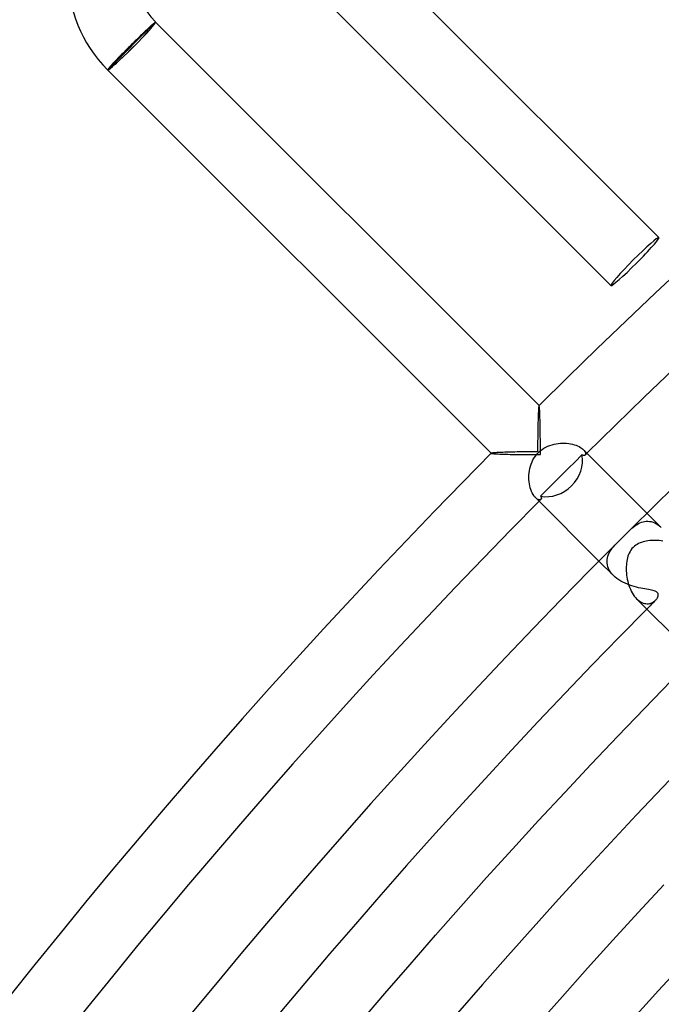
# Model space of a CAD drawing. Header units: millimetres. Extents: x -430 to 430, y -430 to 430.
# Tile 35 of 116: x -305 to -267, y 242 to 300. Entities that reach past the tile are written whole.
import ezdxf

# ---------------------------------------------------------------- set-up
doc = ezdxf.new("R2010")
doc.units = ezdxf.units.MM
doc.layers.add('HIDDEN', color=7, linetype='Continuous')
doc.layers.add('THICK', color=7, linetype='Continuous')

msp = doc.modelspace()

# ---------------------------------------------------------------- linework, layer by layer
at = {"layer": 'HIDDEN'}
for p, q in [((-299.743, 297.056), (-297.056, 299.743)), ((-297.056, 299.743), (-296.985, 299.813)), ((-299.813, 296.985), (-299.743, 297.056)), ((-274.355, 277.181), (-274.356, 277.18)), ((-274.354, 277.181), (-274.355, 277.181)), ((-274.355, 277.181), (-274.355, 277.181)), ((-274.354, 277.182), (-274.351, 277.18)), ((-274.353, 277.181), (-274.354, 277.181)), ((-274.352, 277.18), (-274.353, 277.181)), ((-274.351, 277.18), (-274.352, 277.18)), ((-274.345, 277.165), (-274.351, 277.18)), ((-274.339, 277.135), (-274.345, 277.165)), ((-274.333, 277.09), (-274.339, 277.135)), ((-274.327, 277.031), (-274.333, 277.09)), ((-274.322, 276.959), (-274.327, 277.031)), ((-274.317, 276.875), (-274.322, 276.959)), ((-274.312, 276.781), (-274.317, 276.875)), ((-274.308, 276.677), (-274.312, 276.781)), ((-274.303, 276.566), (-274.308, 276.677)), ((-274.3, 276.447), (-274.303, 276.566)), ((-274.296, 276.323), (-274.3, 276.447)), ((-274.293, 276.193), (-274.296, 276.323)), ((-274.29, 276.059), (-274.293, 276.193)), ((-274.287, 275.921), (-274.29, 276.059)), ((-274.285, 275.78), (-274.287, 275.921)), ((-274.283, 275.635), (-274.285, 275.78)), ((-274.281, 275.489), (-274.283, 275.635)), ((-274.279, 275.341), (-274.281, 275.489)), ((-274.278, 275.191), (-274.279, 275.341)), ((-274.277, 275.04), (-274.278, 275.191)), ((-274.276, 274.888), (-274.277, 275.04)), ((-277.182, 274.354), (-277.18, 274.351)), ((-277.18, 274.356), (-277.181, 274.355)), ((-277.181, 274.355), (-277.181, 274.355)), ((-277.181, 274.355), (-277.181, 274.354)), ((-277.181, 274.354), (-277.181, 274.353)), ((-277.181, 274.353), (-277.18, 274.352)), ((-277.18, 274.352), (-277.18, 274.351)), ((-277.18, 274.351), (-277.165, 274.345)), ((-277.165, 274.345), (-277.135, 274.339)), ((-274.275, 274.734), (-274.276, 274.888)), ((-274.275, 274.581), (-274.275, 274.734)), ((-274.274, 274.428), (-274.275, 274.581)), ((-274.274, 274.274), (-274.274, 274.428)), ((-271.736, 274.564), (-271.69, 274.513)), ((-271.69, 274.513), (-271.654, 274.463)), ((-271.654, 274.463), (-271.629, 274.416)), ((-271.629, 274.416), (-271.614, 274.372)), ((-271.614, 274.372), (-271.607, 274.332)), ((-277.135, 274.339), (-277.09, 274.333)), ((-277.09, 274.333), (-277.031, 274.327)), ((-277.031, 274.327), (-276.959, 274.322)), ((-276.959, 274.322), (-276.875, 274.317)), ((-276.875, 274.317), (-276.781, 274.312)), ((-276.781, 274.312), (-276.677, 274.308)), ((-276.677, 274.308), (-276.566, 274.303)), ((-276.566, 274.303), (-276.447, 274.3)), ((-276.447, 274.3), (-276.323, 274.296)), ((-276.323, 274.296), (-276.193, 274.293)), ((-276.193, 274.293), (-276.059, 274.29)), ((-276.059, 274.29), (-275.921, 274.287)), ((-275.921, 274.287), (-275.78, 274.285)), ((-275.78, 274.285), (-275.635, 274.283)), ((-275.635, 274.283), (-275.489, 274.281)), ((-275.489, 274.281), (-275.341, 274.279)), ((-275.341, 274.279), (-275.191, 274.278)), ((-275.191, 274.278), (-275.04, 274.277)), ((-275.04, 274.277), (-274.888, 274.276)), ((-274.888, 274.276), (-274.734, 274.275)), ((-274.734, 274.275), (-274.581, 274.275)), ((-274.581, 274.275), (-274.428, 274.274)), ((-274.428, 274.274), (-274.274, 274.274)), ((-272.233, 273.856), (-272.64, 273.45)), ((-271.823, 274.263), (-272.233, 273.856)), ((-271.799, 274.249), (-271.823, 274.264)), ((-271.776, 274.237), (-271.799, 274.249)), ((-271.754, 274.228), (-271.776, 274.237)), ((-271.733, 274.222), (-271.754, 274.228)), ((-271.713, 274.22), (-271.733, 274.222)), ((-271.694, 274.219), (-271.713, 274.22)), ((-271.677, 274.222), (-271.694, 274.219)), ((-271.661, 274.227), (-271.677, 274.222)), ((-271.648, 274.235), (-271.661, 274.227)), ((-271.636, 274.245), (-271.648, 274.235)), ((-271.619, 274.268), (-271.636, 274.245)), ((-271.609, 274.297), (-271.619, 274.268)), ((-271.607, 274.332), (-271.609, 274.297)), ((-272.64, 273.45), (-273.045, 273.045)), ((-273.45, 272.64), (-273.856, 272.233)), ((-273.045, 273.045), (-273.45, 272.64)), ((-273.856, 272.233), (-274.263, 271.823)), ((-274.513, 271.69), (-274.564, 271.736)), ((-274.463, 271.654), (-274.513, 271.69)), ((-274.416, 271.629), (-274.463, 271.654)), ((-274.372, 271.614), (-274.416, 271.629)), ((-274.332, 271.607), (-274.372, 271.614)), ((-274.297, 271.609), (-274.332, 271.607)), ((-274.268, 271.619), (-274.297, 271.609)), ((-274.244, 271.636), (-274.268, 271.619)), ((-274.263, 271.823), (-274.248, 271.799)), ((-274.248, 271.799), (-274.237, 271.775)), ((-274.235, 271.648), (-274.244, 271.636)), ((-274.237, 271.775), (-274.228, 271.753)), ((-274.227, 271.661), (-274.235, 271.648)), ((-274.228, 271.753), (-274.222, 271.732)), ((-274.222, 271.676), (-274.227, 271.661)), ((-274.222, 271.732), (-274.219, 271.712)), ((-274.219, 271.693), (-274.222, 271.676)), ((-274.219, 271.712), (-274.219, 271.693)), ((-268.4, 270.247), (-268.311, 270.283)), ((-268.311, 270.283), (-268.219, 270.311)), ((-268.219, 270.311), (-268.125, 270.331)), ((-268.125, 270.331), (-268.028, 270.343)), ((-268.028, 270.343), (-267.93, 270.345)), ((-267.141, 269.97), (-267.99, 270.818)), ((-267.93, 270.345), (-267.831, 270.337)), ((-267.831, 270.337), (-267.731, 270.318)), ((-267.731, 270.318), (-267.629, 270.289)), ((-267.629, 270.289), (-267.529, 270.248)), ((-269.083, 269.732), (-269.014, 269.799)), ((-269.014, 269.799), (-268.945, 269.866)), ((-268.945, 269.866), (-268.874, 269.93)), ((-268.874, 269.93), (-268.801, 269.992)), ((-268.801, 269.992), (-268.727, 270.051)), ((-268.727, 270.051), (-268.649, 270.107)), ((-268.649, 270.107), (-268.569, 270.158)), ((-268.569, 270.158), (-268.486, 270.206)), ((-268.486, 270.206), (-268.4, 270.247)), ((-267.529, 270.248), (-267.429, 270.195)), ((-267.429, 270.195), (-267.331, 270.131)), ((-267.331, 270.131), (-267.234, 270.056)), ((-267.234, 270.056), (-267.141, 269.969)), ((-270.212, 268.474), (-270.158, 268.57)), ((-270.158, 268.57), (-270.097, 268.662)), ((-270.097, 268.662), (-270.031, 268.752)), ((-270.031, 268.752), (-269.961, 268.838)), ((-269.961, 268.838), (-269.886, 268.922)), ((-269.886, 268.922), (-269.81, 269.004)), ((-269.81, 269.004), (-269.732, 269.083)), ((-269.97, 267.141), (-270.818, 267.99)), ((-270.345, 267.971), (-270.338, 268.075)), ((-270.341, 267.866), (-270.345, 267.971)), ((-270.338, 268.075), (-270.321, 268.177)), ((-270.321, 268.177), (-270.294, 268.278)), ((-270.294, 268.278), (-270.257, 268.377)), ((-270.257, 268.377), (-270.212, 268.474)), ((-270.325, 267.76), (-270.341, 267.866)), ((-270.296, 267.653), (-270.325, 267.76)), ((-270.256, 267.547), (-270.296, 267.653)), ((-270.203, 267.442), (-270.256, 267.547)), ((-270.137, 267.339), (-270.203, 267.442)), ((-270.059, 267.238), (-270.137, 267.339)), ((-269.97, 267.141), (-270.059, 267.238)), ((-269.872, 267.05), (-269.97, 267.141)), ((-269.765, 266.965), (-269.872, 267.05)), ((-269.65, 266.884), (-269.765, 266.965)), ((-269.528, 266.809), (-269.65, 266.884)), ((-269.403, 266.741), (-269.528, 266.809)), ((-269.273, 266.679), (-269.403, 266.741)), ((-269.141, 266.622), (-269.273, 266.679)), ((-269.007, 266.572), (-269.141, 266.622)), ((-268.874, 266.527), (-269.007, 266.572)), ((-268.741, 266.487), (-268.874, 266.527)), ((-268.61, 266.452), (-268.741, 266.487)), ((-268.481, 266.421), (-268.61, 266.452)), ((-268.356, 266.394), (-268.481, 266.421)), ((-268.235, 266.37), (-268.356, 266.394)), ((-268.118, 266.349), (-268.235, 266.37)), ((-268.007, 266.33), (-268.118, 266.349)), ((-267.902, 266.312), (-268.007, 266.33)), ((-267.804, 266.295), (-267.902, 266.312)), ((-267.714, 266.277), (-267.804, 266.295)), ((-267.632, 266.259), (-267.714, 266.277)), ((-267.564, 266.24), (-267.632, 266.259)), ((-267.509, 266.221), (-267.564, 266.24)), ((-267.465, 266.202), (-267.509, 266.221)), ((-268.595, 265.767), (-268.519, 265.697)), ((-268.519, 265.697), (-268.441, 265.636)), ((-268.441, 265.636), (-268.362, 265.585)), ((-267.573, 265.598), (-267.522, 265.638)), ((-267.522, 265.638), (-267.475, 265.681)), ((-267.475, 265.681), (-267.454, 265.703)), ((-267.431, 266.184), (-267.465, 266.202)), ((-267.454, 265.703), (-267.434, 265.725)), ((-267.434, 265.725), (-267.416, 265.748)), ((-267.403, 266.165), (-267.431, 266.184)), ((-267.416, 265.748), (-267.399, 265.771)), ((-267.38, 266.145), (-267.403, 266.165)), ((-267.399, 265.771), (-267.384, 265.795)), ((-267.384, 265.795), (-267.37, 265.818)), ((-267.36, 266.124), (-267.38, 266.145)), ((-267.37, 265.818), (-267.358, 265.842)), ((-267.344, 266.101), (-267.36, 266.124)), ((-267.358, 265.842), (-267.347, 265.866)), ((-267.347, 265.866), (-267.337, 265.891)), ((-267.332, 266.077), (-267.344, 266.101)), ((-267.337, 265.891), (-267.328, 265.917)), ((-267.323, 266.051), (-267.332, 266.077)), ((-267.328, 265.917), (-267.322, 265.944)), ((-267.318, 266.025), (-267.323, 266.051)), ((-267.322, 265.944), (-267.318, 265.971)), ((-267.317, 265.998), (-267.318, 266.025)), ((-267.318, 265.971), (-267.317, 265.998)), ((-268.362, 265.585), (-268.282, 265.544)), ((-268.282, 265.544), (-268.203, 265.512)), ((-268.203, 265.512), (-268.124, 265.49)), ((-268.124, 265.49), (-268.046, 265.477)), ((-268.046, 265.477), (-267.97, 265.472)), ((-267.97, 265.472), (-267.897, 265.476)), ((-267.897, 265.476), (-267.825, 265.487)), ((-267.825, 265.487), (-267.757, 265.506)), ((-267.757, 265.506), (-267.691, 265.531)), ((-267.691, 265.531), (-267.63, 265.562)), ((-267.63, 265.562), (-267.573, 265.598))]:
    msp.add_line(p, q, dxfattribs=at)
for radius, start, end in [(386, 134.70312, 134.72621), (386, 135.27379, 135.29688), (377, 135.19283, 135.30398)]:
    msp.add_arc((0, 0), radius, start, end, dxfattribs=at)
for centre, major_axis, ratio, start_param, end_param in [((-298.399, 298.399), (-1.344, -1.344), 0.058722, 0, 3.141593), ((-298.399, 298.399), (1.414, 1.414), 0.058722, -1.570796, 0), ((-298.399, 298.399), (1.414, 1.414), 0.058722, 3.141593, 4.712389), ((-273.667, 273.667), (1.414, 1.414), 0.872714, -1.570796, -0.529889), ((-273.667, 273.667), (1.414, 1.414), 0.872714, -2.611704, -1.570796)]:
    msp.add_ellipse(centre, major_axis=major_axis, ratio=ratio, start_param=start_param, end_param=end_param, dxfattribs=at)
at = {"layer": 'THICK'}
for p, q in [((-288.5, 308.299), (-267.286, 287.085)), ((-291.328, 305.47), (-270.115, 284.257)), ((-297.475, 299.38), (-297.526, 299.332)), ((-297.427, 299.426), (-297.475, 299.38)), ((-297.38, 299.47), (-297.427, 299.426)), ((-297.336, 299.512), (-297.38, 299.47)), ((-297.294, 299.551), (-297.336, 299.512)), ((-297.254, 299.587), (-297.294, 299.551)), ((-297.217, 299.621), (-297.254, 299.587)), ((-297.182, 299.653), (-297.217, 299.621)), ((-297.15, 299.682), (-297.182, 299.653)), ((-297.121, 299.708), (-297.15, 299.682)), ((-297.094, 299.731), (-297.121, 299.708)), ((-297.07, 299.752), (-297.094, 299.731)), ((-297.049, 299.77), (-297.07, 299.752)), ((-297.031, 299.784), (-297.049, 299.77)), ((-297.016, 299.796), (-297.031, 299.784)), ((-297.004, 299.805), (-297.016, 299.796)), ((-296.994, 299.811), (-297.004, 299.805)), ((-296.988, 299.813), (-296.994, 299.811)), ((-296.985, 299.813), (-296.988, 299.813)), ((-296.985, 299.813), (-274.354, 277.182)), ((-298.115, 298.763), (-298.179, 298.699)), ((-298.051, 298.825), (-298.115, 298.763)), ((-297.988, 298.887), (-298.051, 298.825)), ((-297.926, 298.947), (-297.988, 298.887)), ((-297.865, 299.007), (-297.926, 298.947)), ((-297.804, 299.065), (-297.865, 299.007)), ((-297.746, 299.122), (-297.804, 299.065)), ((-297.688, 299.177), (-297.746, 299.122)), ((-297.632, 299.231), (-297.688, 299.177)), ((-297.578, 299.283), (-297.632, 299.231)), ((-297.526, 299.332), (-297.578, 299.283)), ((-298.708, 298.173), (-298.773, 298.107)), ((-298.642, 298.24), (-298.708, 298.173)), ((-298.575, 298.306), (-298.642, 298.24)), ((-298.508, 298.373), (-298.575, 298.306)), ((-298.441, 298.441), (-298.508, 298.373)), ((-298.375, 298.506), (-298.441, 298.441)), ((-298.309, 298.571), (-298.375, 298.506)), ((-298.244, 298.635), (-298.309, 298.571)), ((-298.179, 298.699), (-298.244, 298.635)), ((-299.254, 297.614), (-299.307, 297.559)), ((-299.2, 297.671), (-299.254, 297.614)), ((-299.143, 297.729), (-299.2, 297.671)), ((-299.085, 297.789), (-299.143, 297.729)), ((-299.026, 297.851), (-299.085, 297.789)), ((-298.964, 297.913), (-299.026, 297.851)), ((-298.902, 297.977), (-298.964, 297.913)), ((-298.838, 298.042), (-298.902, 297.977)), ((-298.773, 298.107), (-298.838, 298.042)), ((-299.796, 297.019), (-299.805, 297.006)), ((-299.784, 297.035), (-299.796, 297.019)), ((-299.768, 297.055), (-299.784, 297.035)), ((-299.75, 297.077), (-299.768, 297.055)), ((-299.728, 297.103), (-299.75, 297.077)), ((-299.704, 297.131), (-299.728, 297.103)), ((-299.676, 297.162), (-299.704, 297.131)), ((-299.646, 297.197), (-299.676, 297.162)), ((-299.612, 297.233), (-299.646, 297.197)), ((-299.576, 297.273), (-299.612, 297.233)), ((-299.538, 297.315), (-299.576, 297.273)), ((-299.497, 297.359), (-299.538, 297.315)), ((-299.453, 297.406), (-299.497, 297.359)), ((-299.407, 297.455), (-299.453, 297.406)), ((-299.358, 297.506), (-299.407, 297.455)), ((-299.307, 297.559), (-299.358, 297.506)), ((-299.811, 296.996), (-299.814, 296.989)), ((-299.814, 296.989), (-299.813, 296.985)), ((-299.813, 296.985), (-277.182, 274.354)), ((-299.805, 297.006), (-299.811, 296.996)), ((-274.4, 276.729), (-274.404, 276.629)), ((-274.395, 276.822), (-274.4, 276.729)), ((-274.39, 276.906), (-274.395, 276.822)), ((-274.385, 276.981), (-274.39, 276.906)), ((-274.38, 277.046), (-274.385, 276.981)), ((-274.374, 277.099), (-274.38, 277.046)), ((-274.368, 277.14), (-274.374, 277.099)), ((-274.362, 277.167), (-274.368, 277.14)), ((-274.356, 277.18), (-274.362, 277.167)), ((-274.42, 276.169), (-274.423, 276.043)), ((-274.416, 276.292), (-274.42, 276.169)), ((-274.413, 276.409), (-274.416, 276.292)), ((-274.409, 276.522), (-274.413, 276.409)), ((-274.404, 276.629), (-274.409, 276.522)), ((-274.431, 275.643), (-274.433, 275.502)), ((-274.428, 275.78), (-274.431, 275.643)), ((-274.426, 275.913), (-274.428, 275.78)), ((-274.423, 276.043), (-274.426, 275.913)), ((-274.438, 275.06), (-274.439, 274.908)), ((-274.436, 275.21), (-274.438, 275.06)), ((-274.435, 275.357), (-274.436, 275.21)), ((-274.433, 275.502), (-274.435, 275.357)), ((-273.343, 274.919), (-273.218, 274.937)), ((-273.218, 274.937), (-273.094, 274.948)), ((-273.094, 274.948), (-272.969, 274.953)), ((-272.969, 274.953), (-272.846, 274.952)), ((-272.846, 274.952), (-272.725, 274.945)), ((-272.725, 274.945), (-272.606, 274.931)), ((-272.606, 274.931), (-272.491, 274.913)), ((-277.164, 274.363), (-277.18, 274.356)), ((-277.13, 274.37), (-277.164, 274.363)), ((-277.079, 274.376), (-277.13, 274.37)), ((-277.012, 274.383), (-277.079, 274.376)), ((-276.931, 274.389), (-277.012, 274.383)), ((-276.838, 274.394), (-276.931, 274.389)), ((-276.734, 274.4), (-276.838, 274.394)), ((-276.62, 274.405), (-276.734, 274.4)), ((-276.497, 274.41), (-276.62, 274.405)), ((-276.367, 274.414), (-276.497, 274.41)), ((-276.231, 274.418), (-276.367, 274.414)), ((-276.089, 274.422), (-276.231, 274.418)), ((-275.943, 274.425), (-276.089, 274.422)), ((-275.792, 274.428), (-275.943, 274.425)), ((-275.636, 274.431), (-275.792, 274.428)), ((-275.476, 274.433), (-275.636, 274.431)), ((-275.311, 274.435), (-275.476, 274.433)), ((-275.142, 274.437), (-275.311, 274.435)), ((-274.97, 274.438), (-275.142, 274.437)), ((-274.796, 274.439), (-274.97, 274.438)), ((-274.619, 274.44), (-274.796, 274.439)), ((-274.44, 274.44), (-274.619, 274.44)), ((-274.487, 274.297), (-274.396, 274.396)), ((-274.439, 274.908), (-274.44, 274.753)), ((-274.44, 274.753), (-274.44, 274.597)), ((-274.44, 274.597), (-274.44, 274.44)), ((-274.396, 274.396), (-274.291, 274.492)), ((-274.291, 274.492), (-274.18, 274.579)), ((-274.18, 274.579), (-274.066, 274.655)), ((-274.066, 274.655), (-273.948, 274.72)), ((-273.948, 274.72), (-273.829, 274.776)), ((-273.829, 274.776), (-273.71, 274.823)), ((-273.71, 274.823), (-273.589, 274.862)), ((-273.589, 274.862), (-273.467, 274.894)), ((-273.467, 274.894), (-273.343, 274.919)), ((-272.491, 274.913), (-272.379, 274.888)), ((-272.379, 274.888), (-272.273, 274.859)), ((-272.273, 274.859), (-272.173, 274.825)), ((-272.173, 274.825), (-272.08, 274.788)), ((-272.08, 274.788), (-271.994, 274.747)), ((-271.994, 274.747), (-271.916, 274.703)), ((-271.916, 274.703), (-271.847, 274.657)), ((-271.847, 274.657), (-271.787, 274.611)), ((-271.787, 274.611), (-271.736, 274.564)), ((-267.99, 270.818), (-271.736, 274.565)), ((-274.82, 273.719), (-274.77, 273.843)), ((-274.77, 273.843), (-274.712, 273.964)), ((-274.712, 273.964), (-274.645, 274.081)), ((-274.645, 274.081), (-274.57, 274.192)), ((-274.57, 274.192), (-274.487, 274.297)), ((-274.95, 273.066), (-274.939, 273.198)), ((-274.939, 273.198), (-274.921, 273.33)), ((-274.921, 273.33), (-274.895, 273.462)), ((-274.895, 273.462), (-274.861, 273.591)), ((-274.861, 273.591), (-274.82, 273.719)), ((-274.954, 272.934), (-274.95, 273.066)), ((-274.95, 272.804), (-274.954, 272.934)), ((-274.94, 272.677), (-274.95, 272.804)), ((-274.923, 272.553), (-274.94, 272.677)), ((-274.901, 272.433), (-274.923, 272.553)), ((-274.872, 272.317), (-274.901, 272.433)), ((-274.838, 272.208), (-274.872, 272.317)), ((-274.799, 272.107), (-274.838, 272.208)), ((-274.757, 272.014), (-274.799, 272.107)), ((-274.711, 271.93), (-274.757, 272.014)), ((-274.663, 271.855), (-274.711, 271.93)), ((-274.614, 271.79), (-274.663, 271.855)), ((-274.564, 271.736), (-274.614, 271.79)), ((-270.818, 267.99), (-274.565, 271.736)), ((-269.145, 269.67), (-269.114, 269.701)), ((-269.114, 269.701), (-269.083, 269.732)), ((-269.732, 269.083), (-269.691, 269.124)), ((-269.691, 269.124), (-269.653, 269.162)), ((-269.653, 269.162), (-269.616, 269.198)), ((-269.616, 269.198), (-269.581, 269.232)), ((-269.581, 269.232), (-269.548, 269.264)), ((-269.548, 269.264), (-269.517, 269.295)), ((-269.517, 269.295), (-269.488, 269.323)), ((-269.488, 269.323), (-269.461, 269.35)), ((-269.461, 269.35), (-269.433, 269.378)), ((-269.433, 269.378), (-269.405, 269.405)), ((-269.405, 269.405), (-269.372, 269.439)), ((-269.372, 269.439), (-269.339, 269.472)), ((-269.339, 269.472), (-269.306, 269.506)), ((-269.306, 269.506), (-269.273, 269.539)), ((-269.273, 269.539), (-269.241, 269.572)), ((-269.241, 269.572), (-269.208, 269.605)), ((-269.208, 269.605), (-269.176, 269.638)), ((-269.176, 269.638), (-269.145, 269.67)), ((-268.214, 269.125), (-268.305, 269.097)), ((-268.122, 269.149), (-268.214, 269.125)), ((-268.027, 269.169), (-268.122, 269.149)), ((-267.928, 269.185), (-268.027, 269.169)), ((-267.825, 269.197), (-267.928, 269.185)), ((-267.719, 269.206), (-267.825, 269.197)), ((-267.611, 269.211), (-267.719, 269.206)), ((-267.5, 269.212), (-267.611, 269.211)), ((-267.387, 269.208), (-267.5, 269.212)), ((-267.271, 269.201), (-267.387, 269.208)), ((-267.156, 269.189), (-267.271, 269.201)), ((-267.041, 269.173), (-267.156, 269.189)), ((-268.985, 268.558), (-269.032, 268.467)), ((-268.932, 268.644), (-268.985, 268.558)), ((-268.87, 268.726), (-268.932, 268.644)), ((-268.801, 268.801), (-268.87, 268.726)), ((-268.728, 268.868), (-268.801, 268.801)), ((-268.65, 268.927), (-268.728, 268.868)), ((-268.568, 268.979), (-268.65, 268.927)), ((-268.483, 269.025), (-268.568, 268.979)), ((-268.395, 269.064), (-268.483, 269.025)), ((-268.305, 269.097), (-268.395, 269.064)), ((-269.177, 267.978), (-269.192, 267.871)), ((-269.158, 268.081), (-269.177, 267.978)), ((-269.135, 268.18), (-269.158, 268.081)), ((-269.106, 268.278), (-269.135, 268.18)), ((-269.072, 268.374), (-269.106, 268.278)), ((-269.032, 268.467), (-269.072, 268.374)), ((-269.21, 267.646), (-269.212, 267.529)), ((-269.212, 267.529), (-269.209, 267.409)), ((-269.203, 267.761), (-269.21, 267.646)), ((-269.209, 267.409), (-269.202, 267.286)), ((-269.192, 267.871), (-269.203, 267.761)), ((-269.202, 267.286), (-269.19, 267.164)), ((-269.19, 267.164), (-269.173, 267.041)), ((-269.173, 267.041), (-269.151, 266.919)), ((-269.151, 266.919), (-269.124, 266.797)), ((-269.124, 266.797), (-269.092, 266.677)), ((-269.092, 266.677), (-269.056, 266.559)), ((-269.056, 266.559), (-269.014, 266.443)), ((-269.014, 266.443), (-268.967, 266.33)), ((-268.967, 266.33), (-268.916, 266.222)), ((-268.916, 266.222), (-268.86, 266.119)), ((-268.86, 266.119), (-268.799, 266.02)), ((-268.799, 266.02), (-268.734, 265.928)), ((-268.734, 265.928), (-268.666, 265.843)), ((-268.666, 265.843), (-268.595, 265.767)), ((-265.161, 262.333), (-268.595, 265.767)), ((-268.138, 259.289), (-266.551, 260.92)), ((-269.715, 257.649), (-268.138, 259.289)), ((-271.281, 255.999), (-269.715, 257.649)), ((-272.838, 254.339), (-271.281, 255.999)), ((-274.384, 252.67), (-272.838, 254.339)), ((-275.921, 250.992), (-274.384, 252.67)), ((-277.447, 249.304), (-275.921, 250.992)), ((-278.962, 247.607), (-277.447, 249.304)), ((-268.5, 247.251), (-266.986, 248.884)), ((-280.467, 245.9), (-278.962, 247.607)), ((-270.003, 245.608), (-268.5, 247.251)), ((-281.962, 244.185), (-280.467, 245.9)), ((-271.496, 243.957), (-270.003, 245.608)), ((-283.447, 242.46), (-281.962, 244.185)), ((-272.979, 242.296), (-271.496, 243.957)), ((-284.92, 240.727), (-283.447, 242.46)), ((-274.452, 240.626), (-272.979, 242.296))]:
    msp.add_line(p, q, dxfattribs=at)
for centre, radius, start, end in [((0, 0), 390, 90.29334, 134.70667), ((0, 0), 386, 90.29689, 134.70312), ((0, 0), 381, 90.06902, 134.93093), ((-294.156, 302.642), 8, 44.99999, 224.99997), ((-294.156, 302.642), 4, 45.00005, 224.99997), ((0, 0), 390, 135.29333, 179.70667), ((0, 0), 386, 135.29688, 179.70311), ((0, 0), 381, 135.06907, 179.93098), ((0, 0), 377, 135.30398, 179.69607), ((0, 0), 369, 135.31057, 179.68948), ((0, 0), 361, 135.31745, 179.68254), ((0, 0), 353, 135.32461, 179.67538), ((0, 0), 345, 135.33217, 179.66788)]:
    msp.add_arc(centre, radius, start, end, dxfattribs=at)
for start_param, end_param in [(3.141593, 4.712389), (1.570796, 3.141593), (-1.570796, 0), (0, 1.570796)]:
    msp.add_ellipse((-268.701, 285.671), major_axis=(-1.414, -1.414), ratio=0.066519, start_param=start_param, end_param=end_param, dxfattribs=at)

doc.saveas('drawing.dxf')
